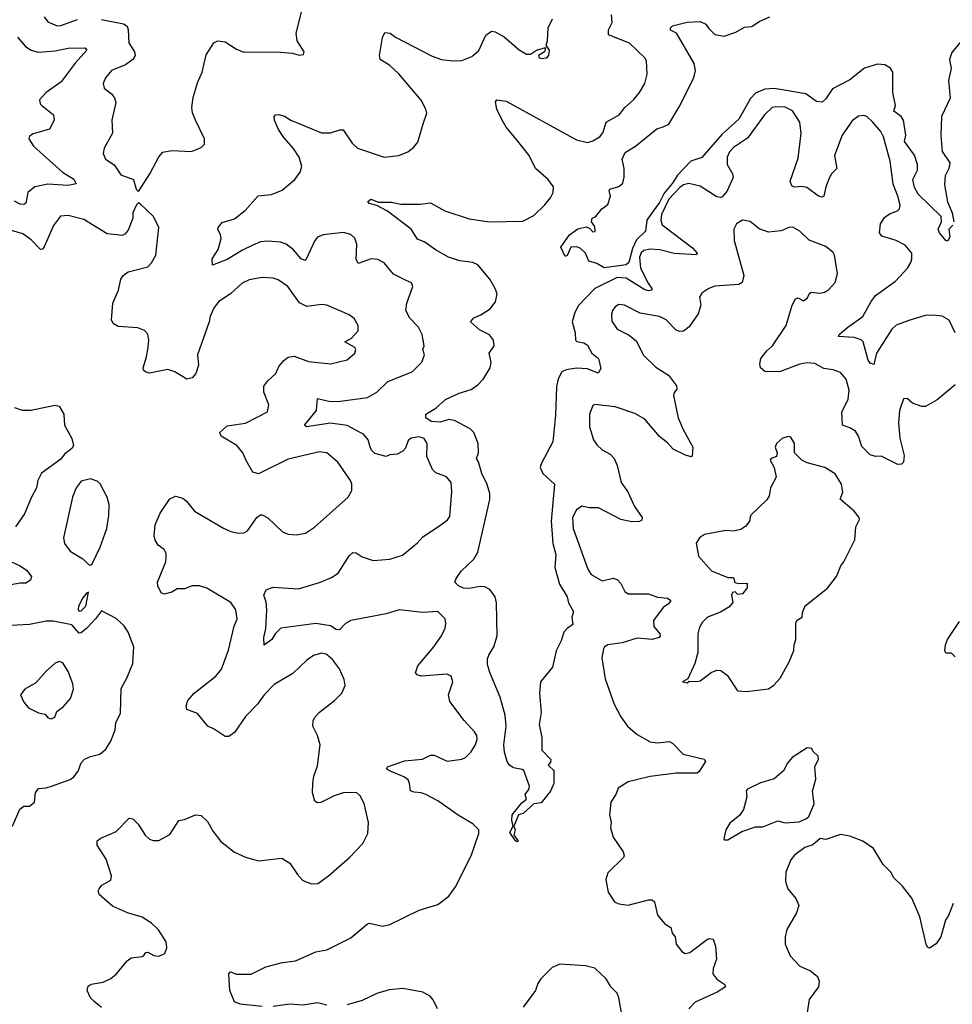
# Model space of a CAD drawing. Extents: x 1892934 to 2008621, y 567149 to 683290.
# Tile 244 of 256: x 1978312 to 1983360, y 646950 to 652280. Entities that reach past the tile are written whole.
import ezdxf

# ---------------------------------------------------------------- set-up
doc = ezdxf.new("R2010")
doc.units = 0

msp = doc.modelspace()

# ---------------------------------------------------------------- linework, layer by layer
at = {"layer": '0CON20XD'}
for points in [[(1978444.4, 652295), (1978465, 652268.6), (1978515, 652245.7), (1978535, 652247.5), (1978625, 652280)], [(1978955, 651350), (1979016, 651445), (1979065, 651536.7), (1979087.7, 651562.3), (1979135, 651572), (1979243, 651567), (1979295, 651587.5), (1979312.5, 651605), (1979312.5, 651635), (1979263.8, 651735), (1979248, 651775), (1979244.3, 651805), (1979252.1, 651857.9), (1979275, 651937.5), (1979300, 651995), (1979320.7, 652089.3), (1979363.3, 652155), (1979385, 652166), (1979425, 652159.2), (1979485, 652119.2), (1979525, 652104.2), (1979703.9, 652106.1), (1979788.3, 652098.3), (1979825, 652087.5), (1979848.3, 652091.7), (1979852.5, 652105), (1979813.8, 652165), (1979808.8, 652205), (1979837.7, 652322.3)], [(1981135, 648530), (1981123.3, 648465), (1981137.5, 648395), (1981137.5, 648325), (1981186.7, 648275), (1981185, 648260), (1981172.5, 648245), (1981202.9, 648215), (1981203.5, 648145), (1981185.4, 648104.6), (1981135, 648041.2), (1981094.4, 648035.6), (1981037.6, 647982.4), (1981012, 647975), (1980987.5, 647915), (1980994.3, 647895), (1980987.5, 647865), (1981010, 647835), (1981005, 647830), (1980995, 647834), (1980965, 647880), (1980983.8, 647915), (1980976.6, 647946.6), (1980978.5, 647975), (1981029.4, 648040.6), (1981055, 648060), (1981047.5, 648085), (1981067.7, 648112.3), (1981070.7, 648130.7), (1981040, 648215), (1981031.7, 648221.7), (1980985, 648230), (1980964.1, 648244.1), (1980951.2, 648265), (1980936.2, 648315), (1980931.9, 648355), (1980944.3, 648455), (1980940, 648515), (1980912.3, 648612.3), (1980856.6, 648746.6), (1980845, 648790), (1980845, 648820), (1980850.5, 648839.5), (1980879.2, 648885), (1980896, 648945), (1980892.3, 649122.3), (1980885.8, 649155), (1980856, 649195), (1980829.3, 649209.3), (1980805, 649211.8), (1980745, 649200), (1980715, 649202.3), (1980688, 649215), (1980667.5, 649235), (1980673.8, 649255), (1980700.8, 649295), (1980769.7, 649360.3), (1980792.6, 649397.4), (1980857.3, 649682.7), (1980855.9, 649715), (1980843.2, 649763.2), (1980812.9, 649822.9), (1980796.2, 649886.2), (1980784.3, 649905), (1980795.6, 649935), (1980792.9, 649985), (1980770.8, 650045), (1980751.2, 650065), (1980665, 650110.5), (1980635, 650114.6), (1980588.1, 650101.9), (1980540, 650105), (1980511.2, 650125), (1980510, 650145), (1980565, 650176.2), (1980616.6, 650223.4), (1980691.7, 650258.3), (1980755, 650278.6), (1980794, 650305), (1980823.1, 650335), (1980857.9, 650395), (1980864.6, 650425), (1980852.5, 650475), (1980879.6, 650515), (1980877.5, 650545), (1980855, 650573.1), (1980801.6, 650601.6), (1980752.5, 650645), (1980770, 650665), (1980808.4, 650681.6), (1980859.2, 650715), (1980886.8, 650753.2), (1980895.8, 650795.8), (1980886, 650825), (1980857.1, 650875), (1980792.2, 650952.2), (1980765, 650966.2), (1980695, 650973.8), (1980633.4, 650993.4), (1980563, 651033), (1980505, 651074.5), (1980465, 651090.8), (1980431.4, 651145), (1980303.2, 651243.2), (1980245, 651274), (1980203.3, 651285), (1980196.7, 651295), (1980212, 651308), (1980255, 651291.2), (1980325, 651292.5), (1980375, 651281.1), (1980478.9, 651281.1), (1980535, 651287.5), (1980613.3, 651245), (1980745, 651201.1), (1980855, 651185.5), (1981035, 651189.4), (1981095, 651219.4), (1981155, 651276.9), (1981184.4, 651315), (1981199.4, 651345), (1981201.4, 651375), (1981172.9, 651415), (1981104.4, 651475), (1981068.8, 651545), (1981000.4, 651630.4), (1980945, 651698.1), (1980922.7, 651735), (1980894, 651796), (1980886.7, 651835), (1980894.1, 651845.9), (1980945, 651838), (1981325, 651630), (1981385, 651615.5), (1981415, 651623.5), (1981453, 651647), (1981469.6, 651670.4), (1981486.7, 651725), (1981557.1, 651765), (1981587.1, 651805), (1981635, 651846), (1981667.5, 651885), (1981695.7, 651935), (1981708.6, 651985), (1981705, 652057.5), (1981695, 652073.8), (1981613.2, 652153.2), (1981498.3, 652198.3), (1981498.1, 652225), (1981519.5, 652265), (1981516, 652306)], [(1981795, 651700), (1981825.4, 651714.6), (1981881.9, 651808.1), (1981960.5, 651965), (1981969.5, 652005), (1981962.2, 652042.2), (1981878.6, 652188.6), (1981866.4, 652206.4), (1981835, 652223.3), (1981834.1, 652235.9), (1981845, 652246.7), (1981924.1, 652265.9), (1981995, 652269.2), (1982025, 652256.2), (1982041.4, 652231.4), (1982075, 652200), (1982125, 652190.8), (1982188.6, 652211.4), (1982235, 652240), (1982275, 652242.2), (1982315, 652269.4), (1982372.5, 652295)], [(1978755, 652280.9), (1978875, 652256.7), (1978893.8, 652245), (1978900, 652225), (1978902.9, 652155), (1978934.2, 652105), (1978937.1, 652085), (1978924.3, 652065), (1978884.3, 652035), (1978810, 652005), (1978777.1, 651965), (1978764, 651935), (1978769.5, 651909.5), (1978808.7, 651878.7), (1978825, 651856.2), (1978831.9, 651831.9), (1978811.5, 651735), (1978815.4, 651665), (1978770, 651585), (1978763.3, 651555), (1978776.2, 651525), (1978823.2, 651493.2), (1978860.5, 651440.5), (1978927.5, 651415), (1978943, 651363), (1978955, 651350)], [(1979625, 646938), (1979505, 646950), (1979475, 646962.5), (1979450, 647025), (1979443.8, 647115), (1979453.6, 647126.4), (1979485, 647112.5), (1979565, 647112.5), (1979645, 647152.5), (1979733.8, 647176.2), (1979805, 647186.2), (1979915.9, 647234.1), (1979975, 647244), (1980105, 647309.2), (1980195, 647386.2), (1980205, 647388.8), (1980275, 647372.5), (1980315, 647382), (1980475, 647460), (1980575, 647490), (1980634.3, 647535.7), (1980670.8, 647585), (1980756.6, 647753.4), (1980797.5, 647875), (1980797.5, 647895), (1980765, 647927.1), (1980690.5, 647970.5), (1980575, 648051.1), (1980510.8, 648085), (1980485, 648095.5), (1980447.5, 648097.5), (1980426.7, 648105), (1980422.9, 648145), (1980414.2, 648165), (1980391.7, 648181.7), (1980310, 648215), (1980297.5, 648225), (1980302.5, 648235), (1980395, 648267.8), (1980492.6, 648277.4), (1980535, 648299.2), (1980555, 648298), (1980625, 648266), (1980705, 648277.1), (1980725, 648285.8), (1980754.3, 648315), (1980779.4, 648355), (1980788.9, 648385), (1980785.6, 648405), (1980772.9, 648425), (1980717.1, 648487.1), (1980639.7, 648589.7), (1980632.5, 648625), (1980656.2, 648695), (1980647, 648727), (1980625, 648737.5), (1980485, 648725.7), (1980463, 648733), (1980454, 648745), (1980467.4, 648782.6), (1980554.4, 648885), (1980594.4, 648945), (1980614.4, 648985.6), (1980618.8, 649011.2), (1980615, 649036.7), (1980575, 649076.9), (1980495, 649070.3), (1980366.7, 649085), (1980295, 649063), (1980105, 649028.2), (1980075, 649011.8), (1980043.1, 648976.9), (1980025, 648978.9), (1979995, 648999.4), (1979915, 649010.9), (1979725, 648985.6), (1979694.4, 648955), (1979677.5, 648925), (1979635, 648893.3), (1979633.6, 648935), (1979643.8, 648985), (1979649.6, 649085), (1979646.3, 649126.3), (1979633.8, 649165), (1979646.1, 649193.9), (1979685, 649207.8), (1979821.9, 649198.1), (1979940, 649235), (1979999.3, 649260.7), (1980035.5, 649284.5), (1980095, 649377.5), (1980115, 649395.8), (1980133.2, 649393.2), (1980165, 649371.4), (1980225, 649351.4), (1980315, 649358.9), (1980385, 649381.5), (1980465, 649447.5), (1980495, 649480), (1980585, 649539.2), (1980627.2, 649572.8), (1980639.7, 649590.3), (1980651.1, 649725), (1980646.7, 649775), (1980622, 649805), (1980565, 649827.5), (1980545.8, 649845), (1980515.7, 649915), (1980516.9, 649985), (1980502, 650012), (1980475, 650022.1), (1980430.8, 650015), (1980415, 650002), (1980399.5, 649960.5), (1980385.6, 649944.4), (1980355, 649928.6), (1980315, 649924.5), (1980295, 649915.6), (1980235, 649930.6), (1980215, 649950.8), (1980207.6, 649972.4), (1980199.1, 650005), (1980174.7, 650034.7), (1980085, 650082.7), (1979995, 650095.4), (1979865, 650076.2), (1979852.9, 650085), (1979919.4, 650165), (1979925, 650230), (1979985, 650215.5), (1980035, 650213.8), (1980195.3, 650234.7), (1980245, 650262.9), (1980305, 650320.6), (1980436.4, 650373.6), (1980488.6, 650425), (1980503.1, 650465), (1980494, 650495), (1980501.4, 650515), (1980490, 650575), (1980470.8, 650615), (1980423.6, 650663.6), (1980401.4, 650705), (1980407.5, 650745), (1980440, 650835), (1980432.5, 650855), (1980400.3, 650870.3), (1980335, 650902.9), (1980284.4, 650964.4), (1980250.9, 650980.9), (1980215, 650984.4), (1980145, 650960), (1980133.1, 650983.1), (1980136.9, 651065), (1980126.3, 651096.3), (1980105, 651117.5), (1980065, 651128.5), (1979955, 651115.3), (1979925, 651101.8), (1979909.3, 651085), (1979865, 650986.2), (1979855, 650976), (1979835, 650985.7), (1979793.7, 651033.7), (1979754.7, 651064.7), (1979724.5, 651075.5), (1979655, 651081.5), (1979615, 651076.7), (1979575, 651059.5), (1979517.4, 651032.6), (1979435, 650981.5), (1979355, 650950), (1979354.2, 650985), (1979385.7, 651035), (1979401.9, 651095), (1979399.2, 651115), (1979384, 651145), (1979386.2, 651155), (1979408.8, 651181.2), (1979475, 651200.8), (1979532.6, 651247.4), (1979603.3, 651326.7), (1979675, 651332.5), (1979732.7, 651357.3), (1979801.2, 651415), (1979830, 651455), (1979840, 651485), (1979824, 651535), (1979795, 651582), (1979741.6, 651641.6), (1979713.3, 651685), (1979690.6, 651735), (1979688.8, 651755), (1979696, 651764), (1979715, 651765.7), (1979745, 651756.9), (1979780, 651735), (1979945, 651666.7), (1979995, 651666.9), (1980044.1, 651684.1), (1980063, 651683), (1980111.7, 651611.7), (1980141.2, 651585), (1980285, 651535.6), (1980365, 651544.3), (1980413.3, 651565), (1980445, 651588.8), (1980466.7, 651616.7), (1980496.4, 651716.4), (1980516.1, 651773.9), (1980511.2, 651795), (1980485, 651843.8), (1980365, 651986), (1980315, 652032.5), (1980263.8, 652065), (1980260, 652085), (1980276, 652184), (1980289.3, 652210.7), (1980317, 652207), (1980346.7, 652185), (1980545, 652081.8), (1980594.7, 652064.7), (1980655, 652057.1), (1980705, 652058.5), (1980758.9, 652081.1), (1980796.6, 652113.4), (1980835, 652196.2), (1980865, 652217.1), (1980885, 652214), (1980935, 652186), (1981015, 652115.8), (1981055, 652093.8), (1981077, 652093), (1981110, 652115), (1981158.3, 652128.3), (1981152.5, 652105), (1981120, 652085), (1981122.5, 652075), (1981135, 652070), (1981166, 652074), (1981176.7, 652085), (1981180, 652115), (1981162.5, 652142.5), (1981168.8, 652165), (1981172, 652235), (1981196, 652285)], [(1978301.1, 652185), (1978344.3, 652135), (1978375, 652114.5), (1978415, 652104.5), (1978505, 652110.8), (1978575, 652125.4), (1978665, 652126.5), (1978675.6, 652115), (1978611.9, 652045), (1978537, 651943), (1978455.6, 651885), (1978420, 651845), (1978423.1, 651825), (1978431.9, 651815), (1978495.2, 651765.2), (1978499.3, 651735), (1978473.1, 651686.9), (1978385, 651662.5), (1978365, 651650), (1978362.5, 651635), (1978388, 651595), (1978544.6, 651455), (1978605, 651416.4), (1978618.1, 651391.9), (1978575, 651381.3), (1978465, 651389.6), (1978394.7, 651375.3), (1978357.3, 651345), (1978345, 651286.7), (1978335, 651279.4), (1978315, 651281.8), (1978285, 651296.9)], [(1983425.4, 652185), (1983357.2, 652102.8), (1983344.5, 652065), (1983352.9, 652015), (1983339.3, 651950.7), (1983348.6, 651855), (1983301.5, 651755), (1983297.8, 651652.2), (1983305.5, 651565.5), (1983345.7, 651505), (1983340, 651475), (1983320.9, 651435), (1983316.7, 651385), (1983333.7, 651293.7), (1983358.9, 651235), (1983367.5, 651185)], [(1983362.3, 651167.7), (1983341.2, 651145), (1983345.6, 651105), (1983335, 651081.2), (1983325, 651083.8), (1983290, 651125), (1983283.3, 651145), (1983301.5, 651185), (1983299.4, 651215), (1983175.4, 651335), (1983155, 651371.2), (1983146.2, 651415), (1983171.8, 651465), (1983171.1, 651495), (1983155.5, 651545.5), (1983100.6, 651620.6), (1983108.1, 651655), (1983095, 651735.6), (1983082.7, 651755), (1983043.3, 651785), (1983052.8, 651815), (1983037.5, 651885), (1983038.4, 651995), (1983025, 652017.1), (1982995, 652035.3), (1982955, 652038.8), (1982885, 652017), (1982805, 651954.3), (1982711.1, 651905), (1982675, 651851.2), (1982655, 651833.8), (1982625, 651837.5), (1982567.4, 651877.4), (1982395, 651906.5), (1982345, 651902.8), (1982295, 651882.1), (1982266.8, 651853.2), (1982205, 651740.6), (1982111.5, 651658.5), (1982005, 651532.9), (1981945, 651513.8), (1981871.8, 651438.2), (1981845, 651394.2), (1981799.7, 651340.3), (1981775, 651290.8), (1981735, 651236.6), (1981706.1, 651195), (1981698.9, 651135), (1981651.4, 651088.6), (1981629.6, 651040.4), (1981608.3, 650965), (1981595, 650951.9), (1981475, 650937.3), (1981435, 650960), (1981392.3, 650972.3), (1981375, 651016.7), (1981345, 651043.3), (1981325, 651050), (1981295, 651047.5), (1981275, 651002.5), (1981265, 650997.5), (1981241.2, 651048.8), (1981288.1, 651115), (1981332.2, 651147.8), (1981378.3, 651158.3), (1981398.8, 651148.8), (1981415, 651132), (1981427.7, 651132.3), (1981425, 651160), (1981407.5, 651185), (1981410, 651205), (1981430, 651215), (1981463.6, 651256.4), (1981495, 651280), (1981510, 651325), (1981503.3, 651355), (1981507, 651363), (1981555, 651376), (1981576.7, 651395), (1981583.6, 651426.4), (1981583.3, 651475), (1981572.5, 651525), (1981589.5, 651560.5), (1981644.5, 651595.5), (1981761.3, 651688.7), (1981795, 651700)], [(1983375, 650584), (1983343.1, 650653.1), (1983305, 650674.5), (1983255, 650680.4), (1983212.4, 650677.6), (1983125, 650650.7), (1983055, 650626.9), (1983031.5, 650605), (1982949.4, 650475), (1982935, 650412.5), (1982915, 650421.2), (1982905, 650436.7), (1982877.8, 650535), (1982866.9, 650546.9), (1982829.4, 650559.4), (1982743.8, 650565), (1982748, 650575), (1982794.7, 650615.3), (1982875, 650672.9), (1982920, 650755), (1982944.1, 650785.9), (1983052.5, 650865), (1983117.5, 650935), (1983135.5, 650964.5), (1983141.4, 650985), (1983140, 651015), (1983105, 651059.2), (1983055, 651084.4), (1982977.5, 651107.5), (1982965.6, 651125), (1982971.1, 651175), (1982991.9, 651208.1), (1983020.6, 651229.4), (1983063.3, 651245), (1983074.3, 651255.7), (1983076.9, 651275), (1983065.5, 651324.5), (1983038.9, 651388.9), (1983023.1, 651513.1), (1982987.3, 651645), (1982972.5, 651675), (1982927.4, 651727.4), (1982896.2, 651755), (1982880.5, 651760.5), (1982851.9, 651758.1), (1982817.2, 651732.8), (1982763.8, 651655), (1982722.2, 651545), (1982735.4, 651475), (1982705.6, 651445), (1982694.7, 651425.3), (1982675.5, 651375), (1982665, 651323.8), (1982655, 651319.2), (1982635, 651323.5), (1982571.7, 651371.7), (1982545, 651376.2), (1982505, 651372.5), (1982490.4, 651380.4), (1982481.9, 651405), (1982525, 651530), (1982540.9, 651665), (1982534, 651725), (1982495, 651786.1), (1982455, 651806.3), (1982405, 651808.5), (1982385, 651803.5), (1982342.7, 651765), (1982250.9, 651639.1), (1982175, 651587.3), (1982154.5, 651565), (1982141.5, 651535), (1982141.2, 651495), (1982169.6, 651445), (1982173.1, 651425), (1982139.6, 651350.4), (1982115, 651321.5), (1982105, 651317.3), (1982085, 651320.9), (1981995, 651378.9), (1981933.6, 651393.6), (1981905, 651386.2), (1981885, 651371.8), (1981825, 651308.6), (1981785.3, 651225), (1981782.3, 651195), (1981788.9, 651168.9), (1981954.4, 651045), (1981978, 651015), (1981975, 651007.5), (1981854, 651014), (1981776.7, 651033.3), (1981725, 651037.7), (1981689.5, 651030.5), (1981675, 651017.8), (1981666.5, 650995), (1981671.9, 650935), (1981712.8, 650852.8), (1981733.1, 650825), (1981733.8, 650815), (1981715, 650811.5), (1981695, 650818.2), (1981595, 650880.8), (1981546.3, 650883.7), (1981425.5, 650825), (1981336.9, 650733.1), (1981316.4, 650695), (1981303.1, 650645), (1981318.5, 650585), (1981320, 650545), (1981327, 650537), (1981365, 650530), (1981385, 650518), (1981409.2, 650475), (1981445, 650446.2), (1981458.3, 650391.7), (1981443.6, 650366.4), (1981385, 650389.2), (1981325, 650394.1), (1981269.2, 650385), (1981247, 650373), (1981227.1, 650335), (1981218.3, 650291.7), (1981211.7, 650138.2), (1981198, 649995), (1981134.6, 649875.4), (1981130, 649855), (1981143.4, 649823.4), (1981207.3, 649765), (1981189.6, 649565), (1981197.8, 649445), (1981213.1, 649385), (1981209.1, 649315), (1981234, 649224), (1981274.4, 649155), (1981283.2, 649123.2), (1981310, 649075), (1981301.2, 649045), (1981306.7, 649005), (1981275, 648984.3), (1981258.1, 648965), (1981243, 648917), (1981216.1, 648863.9), (1981196.2, 648775), (1981131.2, 648695), (1981126, 648635), (1981135, 648530)], [(1978755, 646932.9), (1978716, 646965), (1978696, 646985), (1978678, 647025), (1978682.5, 647047.5), (1978698.3, 647058.3), (1978765, 647070), (1978805, 647089.2), (1978835.5, 647114.5), (1978893.3, 647185), (1978915, 647201.2), (1978975, 647208.8), (1978985, 647213.3), (1978995, 647230), (1979005, 647232), (1979037.5, 647215), (1979065, 647210), (1979097.5, 647225), (1979108.8, 647255), (1979105, 647287.5), (1979063, 647353), (1979025, 647388.8), (1978975, 647421.2), (1978895.7, 647445.7), (1978815, 647481.2), (1978743.3, 647545), (1978737.5, 647565), (1978742.5, 647575), (1978757.5, 647595), (1978805, 647622.5), (1978810, 647645), (1978780, 647735), (1978732.3, 647812.3), (1978732.5, 647835), (1978750.8, 647849.2), (1978835, 647886.2), (1978905, 647957.5), (1978925, 647953.3), (1978954.2, 647924.2), (1978991.2, 647865), (1979014.2, 647844.2), (1979035, 647836.7), (1979065, 647836.7), (1979125, 647870), (1979174.2, 647945.8), (1979205, 647951.2), (1979263.9, 647976.1), (1979295, 647971.2), (1979328.8, 647938.8), (1979360, 647885), (1979401.7, 647831.7), (1979475, 647774), (1979535, 647746), (1979605, 647726.2), (1979731.7, 647741.7), (1979775, 647713.3), (1979815, 647652.5), (1979845, 647620), (1979891.7, 647601.7), (1979925.9, 647604.1), (1979983.3, 647645), (1980098, 647745), (1980169.1, 647820.9), (1980195.7, 647874.3), (1980200, 647935), (1980176.6, 648036.6), (1980155, 648078.8), (1980135, 648097.1), (1980062.5, 648095), (1980015, 648078.6), (1979942.3, 648042.3), (1979925, 648040.8), (1979910.3, 648050.3), (1979897.1, 648095), (1979898.2, 648145), (1979903.6, 648185), (1979925, 648240), (1979939.2, 648355), (1979924, 648405), (1979898.8, 648455), (1979900, 648485), (1979910, 648505), (1979935, 648531.2), (1980015.8, 648594.2), (1980056.7, 648635), (1980073.6, 648676.4), (1980068.8, 648708.8), (1980042.5, 648765), (1980005.9, 648815.9), (1979971.4, 648845), (1979945, 648851.1), (1979902.8, 648837.2), (1979866.9, 648813.1), (1979789.8, 648740.2), (1979689.8, 648680.2), (1979635, 648625.7), (1979599.4, 648575), (1979535, 648507.5), (1979475, 648421.2), (1979445, 648398.8), (1979425, 648398.8), (1979365, 648440), (1979330, 648455), (1979275, 648523.8), (1979216.7, 648545), (1979213.8, 648565), (1979222.9, 648595), (1979256.7, 648635), (1979373.4, 648726.6), (1979405, 648763.8), (1979442.6, 648867.4), (1979473, 648997), (1979488.9, 649035), (1979481.4, 649085), (1979455, 649124.3), (1979325, 649202.2), (1979285, 649214.4), (1979245, 649215.6), (1979205, 649198.6), (1979165, 649198.1), (1979135, 649180), (1979095, 649170.8), (1979077.7, 649177.7), (1979060, 649215), (1979057.5, 649235), (1979102.5, 649345), (1979105.9, 649365.9), (1979105, 649390), (1979095, 649412.5), (1979062.5, 649435), (1979045, 649462.5), (1979040, 649485), (1979045.6, 649545), (1979072, 649608), (1979124.5, 649685.5), (1979155, 649700), (1979195, 649690), (1979215, 649673.8), (1979258.6, 649618.6), (1979415, 649527.8), (1979455, 649509.4), (1979495, 649500.6), (1979525, 649502.5), (1979545, 649512), (1979595.6, 649584.4), (1979615, 649598.8), (1979625, 649598.8), (1979655, 649584), (1979735, 649506.7), (1979765, 649494.3), (1979809.1, 649490.9), (1979859.7, 649500.3), (1979907.9, 649532.1), (1980090, 649695), (1980109.5, 649730.5), (1980110, 649765), (1980102, 649785), (1980035, 649884), (1979974.4, 649934.4), (1979935, 649940.6), (1979765, 649901.5), (1979605, 649821.4), (1979575, 649830.8), (1979539.6, 649889.6), (1979519.4, 649935), (1979488.1, 649975), (1979403.3, 650025), (1979396.2, 650045), (1979435, 650081.4), (1979535, 650095.5), (1979653.3, 650156.7), (1979661.2, 650195), (1979633.2, 650263.2), (1979634.5, 650295.5), (1979655, 650324.2), (1979698.6, 650365), (1979715, 650402), (1979742.2, 650435), (1979765, 650452.7), (1979798, 650458), (1979875, 650429.4), (1979995, 650417.1), (1980085, 650438.6), (1980125.7, 650475), (1980131.4, 650495), (1980125.8, 650505), (1980071.2, 650535), (1980108.8, 650555), (1980144.2, 650595), (1980144, 650625), (1980122.7, 650662.7), (1980095, 650682), (1979975, 650734.2), (1979945, 650737.1), (1979867.1, 650727.1), (1979826.7, 650746.7), (1979762.9, 650835), (1979711.4, 650871.4), (1979685, 650880), (1979625, 650884.5), (1979555, 650871.8), (1979516.7, 650853.3), (1979453.9, 650796.1), (1979390.6, 650755), (1979365, 650722), (1979343.3, 650675), (1979338.5, 650645), (1979274.3, 650465), (1979280.5, 650409.5), (1979266, 650365), (1979245, 650341.2), (1979216.1, 650333.9), (1979152.7, 650372.7), (1979115, 650386.2), (1979015, 650365.8), (1978995, 650372), (1978983.2, 650383.2), (1978980, 650395), (1978999.2, 650455), (1979007.1, 650505), (1979010.8, 650545), (1979005, 650577.5), (1978987.3, 650597.3), (1978952.3, 650612.3), (1978845, 650618), (1978818, 650635), (1978808.6, 650655), (1978816, 650745), (1978834.2, 650785.8), (1978848, 650815), (1978860, 650875), (1978872.5, 650895), (1978900, 650915), (1979005, 650942.5), (1979026.1, 650963.9), (1979048.8, 651005), (1979065.8, 651155), (1979035.8, 651215), (1978965, 651283.3), (1978955, 651287.5), (1978945, 651277.5), (1978923.8, 651235), (1978923.8, 651205), (1978899.5, 651140.5), (1978881.7, 651118.3), (1978868.3, 651111.7), (1978785, 651120), (1978658.9, 651198.9), (1978575, 651220.6), (1978533.2, 651216.8), (1978495, 651165.8), (1978445, 651050), (1978435, 651036.7), (1978425, 651035.5), (1978375, 651088.8), (1978329.9, 651119.9), (1978206.9, 651156.9)], [(1983375, 650302.5), (1983277.3, 650222.7), (1983215, 650186), (1983195, 650185.8), (1983144.1, 650204.1), (1983115, 650230), (1983095, 650226.7), (1983074.3, 650165), (1983069.1, 650095), (1983075.4, 650015), (1983099.8, 649919.8), (1983095.5, 649884.5), (1983085, 649874.2), (1983065, 649871.4), (1982975, 649917.1), (1982943.9, 649916.1), (1982915, 649924), (1982870, 649970), (1982851.9, 650025), (1982835, 650052), (1982805, 650070.8), (1982764.5, 650084.5), (1982761.9, 650155), (1982795.4, 650225), (1982801.2, 650275), (1982784.6, 650334.6), (1982755, 650370), (1982715, 650384.4), (1982665, 650391.1), (1982615, 650418.1), (1982575, 650422.9), (1982535, 650415.8), (1982425, 650374), (1982345.8, 650375.8), (1982321.2, 650395), (1982317.1, 650415), (1982323.9, 650446.1), (1982355, 650487.1), (1982385.7, 650515), (1982460.6, 650625), (1982493.1, 650735), (1982511.3, 650768.7), (1982525, 650774), (1982555, 650757.3), (1982575.9, 650774.1), (1982584.5, 650795.5), (1982595, 650804), (1982645, 650799.2), (1982667.5, 650805), (1982691.2, 650818.8), (1982725, 650857.5), (1982738.8, 650905), (1982722, 651005), (1982715, 651018.8), (1982675, 651052), (1982585.5, 651085.5), (1982534.3, 651134.3), (1982495.8, 651155.8), (1982475, 651154), (1982433, 651137), (1982365, 651128.6), (1982315, 651148), (1982265, 651186.7), (1982225, 651193.8), (1982191.2, 651175), (1982178, 651145), (1982179.2, 651085), (1982232.2, 650895), (1982222.2, 650857.8), (1982204.5, 650845.5), (1982073.6, 650836.4), (1982042, 650825), (1982005, 650799.2), (1981991.7, 650778.3), (1981999.1, 650735), (1981985, 650687.5), (1981935, 650616.7), (1981905, 650594.4), (1981885, 650591.1), (1981865, 650598.6), (1981811.2, 650655), (1981775, 650673.3), (1981671.2, 650691.2), (1981585, 650734.3), (1981555, 650737.1), (1981535, 650726), (1981520, 650705), (1981514.4, 650685), (1981517, 650647), (1981546, 650605), (1981611.1, 650571.1), (1981649.8, 650539.8), (1981685.8, 650465), (1981755, 650398.5), (1981824.3, 650355), (1981867.6, 650297.6), (1981869.5, 650280.5), (1981855, 650261.2), (1981851.1, 650245), (1981875.6, 650125), (1981901.1, 650065), (1981956.2, 649965), (1981952.5, 649917.5), (1981946.4, 649913.6), (1981915, 649921.8), (1981848.5, 649955), (1981818.8, 649988.8), (1981775, 650023.2), (1981695, 650116.7), (1981642, 650148), (1981535, 650184.1), (1981425, 650196), (1981415, 650191.2), (1981396.7, 650145), (1981395.5, 650075), (1981417.3, 650005), (1981435, 649978.9), (1981465, 649951.9), (1981507.2, 649927.2), (1981530, 649905), (1981546.2, 649866.2), (1981568.1, 649775), (1981603.6, 649723.6), (1981638.9, 649645), (1981681.4, 649585), (1981678.9, 649571.1), (1981667.5, 649562.5), (1981625, 649561.8), (1981565, 649574.6), (1981445, 649638.2), (1981395, 649637.7), (1981355, 649646.4), (1981325, 649627.1), (1981304.7, 649585), (1981307.2, 649525), (1981386.9, 649305), (1981405.8, 649275.8)], [(1978285, 650180.6), (1978325.6, 650165.6), (1978375, 650165.6), (1978502.7, 650192.7), (1978526.9, 650186.9), (1978551.4, 650145), (1978555.6, 650085), (1978595, 650013.3), (1978604, 649975), (1978595, 649958.8), (1978555, 649928), (1978535, 649900.8), (1978430.8, 649825), (1978411.4, 649785), (1978404.2, 649745), (1978375.7, 649694.3), (1978338.8, 649605), (1978290, 649535)], [(1982245, 648643.3), (1982365, 648657.5), (1982393, 648677), (1982427.5, 648715), (1982476.7, 648803.3), (1982502.5, 648865), (1982503.3, 648895), (1982512.5, 648925), (1982513, 649017), (1982520.7, 649029.3), (1982547.5, 649045), (1982548.3, 649071.7), (1982563.6, 649106.4), (1982685, 649202.5), (1982732.5, 649265), (1982756.4, 649323.6), (1982772.5, 649345), (1982832.5, 649465), (1982837.5, 649535), (1982856.7, 649575), (1982856.2, 649585), (1982828.7, 649618.7), (1982753.3, 649685), (1982767.5, 649722.5), (1982760.8, 649765), (1982725, 649821.4), (1982670, 649855), (1982575, 649881.1), (1982545.5, 649895.5), (1982506.2, 649935), (1982506, 649985), (1982485, 650020), (1982475, 650023.3), (1982440, 650015), (1982407.5, 649985), (1982401.2, 649965), (1982411.2, 649935), (1982407.5, 649915), (1982380, 649905), (1982374, 649895), (1982395.7, 649855.7), (1982405.8, 649804.2), (1982376, 649745), (1982367.9, 649702.1), (1982355, 649681.2), (1982266.7, 649595), (1982261.2, 649565), (1982242.7, 649537.3), (1982215, 649520), (1982175, 649511.2), (1982133.9, 649513.9), (1982017.7, 649492.3), (1981991.2, 649475), (1981974.3, 649445.7), (1981986.2, 649375), (1982055.7, 649295.7), (1982145, 649260), (1982175, 649260), (1982183, 649233), (1982205, 649227.5), (1982245, 649230), (1982250, 649225), (1982250, 649205), (1982225, 649172.5), (1982198.3, 649168.3), (1982185, 649182.5), (1982170.7, 649179.3), (1982164.3, 649165), (1982172, 649125), (1982150.7, 649099.3), (1982105, 649072.5), (1982034, 649046), (1982004.6, 649015.4), (1981989.4, 648985), (1981983.1, 648955), (1981981.9, 648855), (1981965.7, 648794.3), (1981928.3, 648711.7), (1981900, 648695), (1981925, 648690), (1981935, 648700), (1981975, 648696.7), (1981995, 648701.2), (1982055, 648746.2), (1982085, 648758.8), (1982107.7, 648757.7), (1982141.7, 648731.7), (1982196.4, 648646.4), (1982245, 648643.3)], [(1978695, 649326.2), (1978705, 649334.2), (1978747.1, 649425), (1978783.3, 649525), (1978794.2, 649595), (1978796, 649655), (1978786.2, 649695), (1978747.3, 649767.3), (1978731.2, 649781.2), (1978695, 649794.3), (1978645, 649781.4), (1978618.1, 649745), (1978598.5, 649695), (1978548.9, 649475), (1978554.7, 649445), (1978585, 649403.5), (1978655, 649362), (1978685, 649330), (1978695, 649326.2)], [(1978245, 649356), (1978315, 649324.2), (1978349.7, 649299.7), (1978376.2, 649265), (1978371.2, 649245), (1978345, 649229.2), (1978315, 649229.4), (1978245, 649216.4)], [(1981405.8, 649275.8), (1981465, 649242.9), (1981525, 649256.7), (1981545, 649250), (1981565, 649228), (1981588.1, 649185), (1981605, 649171.5), (1981715, 649172.2), (1981763.9, 649153.9), (1981818, 649148), (1981836.1, 649136.1), (1981823, 649117), (1981795, 649097.5), (1981742.1, 649027.9), (1981744.6, 648995), (1981776.5, 648955), (1981779.4, 648945), (1981774, 648935), (1981735, 648925.4), (1981655, 648932.7), (1981573.4, 648906.6), (1981496.2, 648895), (1981477.5, 648885), (1981471.5, 648875), (1981463.3, 648825), (1981480.9, 648710.9), (1981529.2, 648575), (1981565.6, 648505.6), (1981602, 648455), (1981655, 648410.8), (1981725, 648371.4), (1981765, 648365.8), (1981827.5, 648372.5), (1981845, 648363.3), (1981903.6, 648303.6), (1982017, 648277), (1982023.8, 648265), (1981990.3, 648209.7), (1981978.8, 648201.2), (1981865, 648201.1), (1981725, 648183.3), (1981605, 648154.1), (1981550.5, 648119.5), (1981538.9, 648085), (1981511.9, 648045), (1981504.5, 647975), (1981512.9, 647935), (1981510, 647905), (1981524.4, 647855), (1981578.8, 647775), (1981583.3, 647755), (1981580, 647745), (1981495, 647661.2), (1981484.4, 647625), (1981497, 647557), (1981531.2, 647505), (1981555, 647494.3), (1981605, 647487.5), (1981715, 647515.8), (1981735, 647516), (1981748, 647505), (1981765, 647433.3), (1981804, 647385), (1981836, 647365), (1981844.2, 647335), (1981860, 647315), (1981865.8, 647275), (1981895.6, 647235.6), (1981914.3, 647224.3), (1981939.7, 647230.3), (1982035, 647302), (1982045, 647306.2), (1982065, 647302.5), (1982078.8, 647265), (1982083.8, 647195), (1982066, 647144), (1982063.8, 647115), (1982085, 647086.7), (1982127.7, 647057.7), (1982132.5, 647045), (1982086.7, 647015), (1981968.3, 646961.7), (1981934.4, 646925.6)], [(1978635, 649078.1), (1978645, 649080), (1978670.8, 649105), (1978685, 649180), (1978675, 649176.7), (1978655, 649150.6), (1978631.1, 649105), (1978628.9, 649085), (1978635, 649078.1)], [(1978274, 647915), (1978313.2, 648006.8), (1978335, 648022.5), (1978365, 648023.3), (1978392.5, 648045), (1978398.8, 648095), (1978415, 648118.8), (1978455, 648121.2), (1978485, 648130.8), (1978585, 648167.5), (1978605, 648182), (1978628.3, 648211.7), (1978645, 648256.2), (1978663.6, 648276.4), (1978695, 648292), (1978745.6, 648304.4), (1978779.3, 648330.7), (1978805, 648373.8), (1978829.4, 648435), (1978831.9, 648475), (1978858.6, 648525), (1978861.3, 648658.7), (1978893.1, 648715), (1978924.3, 648795), (1978930.6, 648885), (1978900, 648965), (1978877.8, 648997.8), (1978835, 649038), (1978755, 649080), (1978722.6, 649037.4), (1978675, 648986.2), (1978645, 648960), (1978635, 648958.8), (1978594.4, 649004.4), (1978493.8, 649023.8), (1978455, 649023.9), (1978365, 649006.4), (1978265, 649000.6)], [(1983375, 648830), (1983355, 648850), (1983325, 648850), (1983320, 648865), (1983322.5, 648895), (1983333.3, 648925), (1983398.3, 649021.7)], [(1978485, 648494.4), (1978503.3, 648505), (1978512.5, 648535), (1978548.9, 648561.1), (1978586.9, 648605), (1978603.3, 648655), (1978600.8, 648685), (1978575, 648751.2), (1978545, 648798), (1978526.4, 648806.4), (1978505, 648796.1), (1978458.2, 648755), (1978400.6, 648689.4), (1978341.1, 648655), (1978317.1, 648625), (1978334.5, 648585), (1978360, 648555), (1978415, 648526.9), (1978450.7, 648520.7), (1978465, 648500), (1978485, 648494.4)], [(1982145, 647840), (1982220, 647885), (1982295, 647910), (1982335, 647910), (1982415, 647942.5), (1982455, 647932.5), (1982531.7, 647938.3), (1982570, 647955), (1982583, 647967), (1982612.5, 648035), (1982603, 648103), (1982620.7, 648169.3), (1982616.2, 648235), (1982636.1, 648276.1), (1982634, 648294), (1982605, 648320), (1982600, 648335), (1982575, 648337.5), (1982493.6, 648286.4), (1982467.5, 648255), (1982446.4, 648213.6), (1982395, 648170), (1982321.2, 648148.8), (1982251.2, 648115), (1982244, 648105), (1982247.7, 648072.3), (1982230, 648005), (1982207.7, 647972.3), (1982155, 647930), (1982134, 647895), (1982122.5, 647845), (1982125, 647840), (1982145, 647840)], [(1983363.8, 647495), (1983338.8, 647431.2), (1983323.3, 647405), (1983296.7, 647315), (1983273, 647277), (1983237, 647253), (1983225, 647260), (1983217.5, 647275), (1983184.1, 647424.1), (1983140, 647525), (1983089.5, 647589.5), (1983042.5, 647635), (1983027.5, 647665), (1982985, 647707.5), (1982933.9, 647793.9), (1982875, 647833.3), (1982805, 647860), (1982755, 647870), (1982675, 647842.5), (1982645, 647847.5), (1982605, 647813.3), (1982561.7, 647798.3), (1982505, 647757.5), (1982485, 647732.5), (1982458, 647665), (1982456.2, 647615), (1982468.8, 647575), (1982512, 647522), (1982528.8, 647485), (1982516, 647445), (1982464.3, 647355), (1982454.4, 647315), (1982455.8, 647275), (1982482.4, 647212.4), (1982535, 647156.2), (1982591.4, 647131.4), (1982630.5, 647100.5), (1982638.8, 647075), (1982636.2, 647045), (1982584.2, 646975.8), (1982567.9, 646872.1)], [(1981571.9, 646895), (1981555.8, 646984.2), (1981545, 647011.2), (1981510.8, 647045), (1981487, 647087), (1981425.4, 647145.4), (1981375, 647158.5), (1981235, 647167.3), (1981195, 647150), (1981132.9, 647087.1), (1981116.9, 647063.1), (1981104.5, 647025.5), (1981038, 646935)], [(1980572.9, 646925), (1980550.8, 646975), (1980534.3, 646994.3), (1980494.1, 647015.9), (1980385.5, 647035.5), (1980311.7, 647028.3), (1980245, 647009.4), (1980165, 646970.6), (1980085, 646947.1)], [(1979975, 646946), (1979925, 646958), (1979845, 646945.7), (1979775, 646950), (1979685, 646937.5)]]:
    msp.add_lwpolyline(points, dxfattribs=at)

doc.saveas('drawing.dxf')
